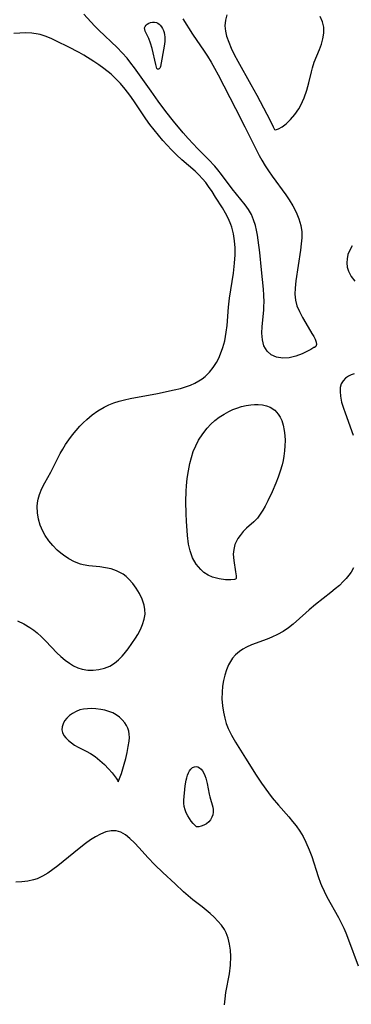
# Model space of a CAD drawing. Header units: inches. Extents: x 1073367 to 1082519, y 1569854 to 1574957.
# Tile 63 of 256: x 1075633 to 1075718, y 1572804 to 1573056. Entities that reach past the tile are written whole.
import ezdxf

# ---------------------------------------------------------------- set-up
doc = ezdxf.new("R2010")
doc.units = ezdxf.units.IN
doc.header["$MEASUREMENT"] = 0
doc.layers.add('CGG_CurvaNivelLidar_v1', color=7, linetype='Continuous', lineweight=30, true_color=0x008008)

msp = doc.modelspace()

# ---------------------------------------------------------------- linework, layer by layer
at = {"layer": 'CGG_CurvaNivelLidar_v1'}
for points in [[(1075675.0345, 1573056.0099, 67), (1075677.4714, 1573052.1067, 67), (1075680.512, 1573047.6998, 67), (1075681.3363, 1573046.4529, 67), (1075682.2796, 1573044.9283, 67), (1075683.1775, 1573043.3677, 67), (1075684.0965, 1573041.6598, 67), (1075688.549, 1573033.0814, 67), (1075690.9601, 1573028.3767, 67), (1075694.6191, 1573021.0029, 67), (1075695.2827, 1573019.7794, 67), (1075696.1057, 1573018.4078, 67), (1075696.9833, 1573017.0679, 67), (1075697.9, 1573015.7527, 67), (1075701.4049, 1573010.9301, 67), (1075702.2812, 1573009.6382, 67), (1075703.2209, 1573008.1256, 67), (1075704.091, 1573006.5, 67), (1075704.7965, 1573004.8358, 67), (1075705.2811, 1573003.1252, 67), (1075705.4925, 1573001.4478, 67), (1075705.5073, 1572999.9117, 67), (1075705.404, 1572998.3525, 67), (1075705.2239, 1572996.7753, 67), (1075704.0205, 1572988.877, 67), (1075703.8066, 1572987.0088, 67), (1075703.7412, 1572985.4647, 67), (1075703.8704, 1572983.9669, 67), (1075704.2687, 1572982.5146, 67), (1075704.8993, 1572981.0177, 67), (1075705.6834, 1572979.5164, 67), (1075706.5232, 1572978.08, 67), (1075708.1193, 1572975.4648, 67), (1075708.5701, 1572974.6731, 67), (1075708.9272, 1572973.9635, 67), (1075709.2184, 1572973.1816, 67), (1075709.2904, 1572972.5687, 67), (1075709.1294, 1572972.1058, 67), (1075708.8128, 1572971.8586, 67), (1075708.5, 1572971.8191, 67), (1075708.3293, 1572971.6744, 67), (1075707.8136, 1572971.3519, 67), (1075707.0133, 1572970.9109, 67), (1075705.5906, 1572970.2385, 67), (1075704.0206, 1572969.6511, 67), (1075702.3275, 1572969.2281, 67), (1075700.6239, 1572969.0994, 67), (1075699.0778, 1572969.3555, 67), (1075697.7133, 1572969.979, 67), (1075696.6145, 1572970.9227, 67), (1075695.796, 1572972.256, 67), (1075695.4119, 1572973.7805, 67), (1075695.3152, 1572975.4704, 67), (1075695.3802, 1572977.2302, 67), (1075695.7687, 1572981.3598, 67), (1075695.8361, 1572982.4037, 67), (1075695.8682, 1572983.4534, 67), (1075695.8267, 1572985.2438, 67), (1075695.7054, 1572986.8143, 67), (1075695.1653, 1572991.7678, 67), (1075694.7443, 1572996.1855, 67), (1075694.3789, 1572999.3384, 67), (1075694.1785, 1573000.6247, 67), (1075693.9333, 1573001.8878, 67), (1075693.6291, 1573003.1215, 67), (1075693.1719, 1573004.5402, 67), (1075692.6018, 1573005.8948, 67), (1075691.9072, 1573007.1702, 67), (1075691.0379, 1573008.4173, 67), (1075687.6755, 1573012.4863, 67), (1075684.9053, 1573016.1913, 67), (1075684.0011, 1573017.3604, 67), (1075683.2063, 1573018.321, 67), (1075681.629, 1573020.005, 67), (1075678.7873, 1573022.8189, 67), (1075677.664, 1573023.975, 67), (1075676.3788, 1573025.3858, 67), (1075675.1253, 1573026.8385, 67), (1075672.6587, 1573029.8472, 67), (1075670.7098, 1573032.326, 67), (1075668.7255, 1573034.947, 67), (1075666.8768, 1573037.4911, 67), (1075662.6626, 1573043.433, 67), (1075661.7227, 1573044.6913, 67), (1075660.7462, 1573045.9146, 67), (1075659.4998, 1573047.3244, 67), (1075658.1881, 1573048.6717, 67), (1075653.5239, 1573053.121, 67), (1075652.4261, 1573054.2539, 67), (1075649.6945, 1573057.2314, 67)], [(1075686.3537, 1573057.0457, 67.5), (1075685.9439, 1573055.6531, 67.5), (1075685.8144, 1573054.207, 67.5), (1075685.9489, 1573052.8997, 67.5), (1075686.2686, 1573051.5725, 67.5), (1075686.79, 1573050.0341, 67.5), (1075687.4415, 1573048.4783, 67.5), (1075688.2003, 1573046.9194, 67.5), (1075689.1442, 1573045.1827, 67.5), (1075692.4876, 1573039.2431, 67.5), (1075694.0307, 1573036.4301, 67.5), (1075697.383, 1573029.997, 67.5), (1075698.1991, 1573028.3733, 67.5), (1075698.4511, 1573027.8376, 67.5), (1075698.5, 1573027.6656, 67.5), (1075698.8277, 1573027.6239, 67.5), (1075699.5312, 1573027.8585, 67.5), (1075700.4988, 1573028.3807, 67.5), (1075701.5586, 1573029.1628, 67.5), (1075702.6715, 1573030.2094, 67.5), (1075703.7657, 1573031.49, 67.5), (1075704.7718, 1573032.9686, 67.5), (1075705.273, 1573033.8692, 67.5), (1075706.1135, 1573035.7594, 67.5), (1075706.7755, 1573037.7146, 67.5), (1075707.302, 1573039.6425, 67.5), (1075707.9872, 1573042.4784, 67.5), (1075708.2635, 1573043.4801, 67.5), (1075708.7264, 1573044.8824, 67.5), (1075710.057, 1573048.1974, 67.5), (1075710.5581, 1573049.5422, 67.5), (1075710.9424, 1573050.8873, 67.5), (1075711.1642, 1573052.3788, 67.5), (1075711.1364, 1573053.8548, 67.5), (1075710.8368, 1573055.2598, 67.5), (1075710.2723, 1573056.5868, 67.5)], [(1075632.6704, 1572901.8452, 67.5), (1075634.2884, 1572901.04, 67.5), (1075635.8371, 1572900.133, 67.5), (1075636.805, 1572899.4568, 67.5), (1075637.7297, 1572898.7192, 67.5), (1075638.8496, 1572897.7035, 67.5), (1075639.9219, 1572896.6292, 67.5), (1075642.7668, 1572893.6474, 67.5), (1075643.8014, 1572892.6702, 67.5), (1075644.8747, 1572891.7662, 67.5), (1075645.9899, 1572890.9576, 67.5), (1075647.04, 1572890.3282, 67.5), (1075648.1246, 1572889.8156, 67.5), (1075649.2411, 1572889.4409, 67.5), (1075650.6585, 1572889.1919, 67.5), (1075652.0949, 1572889.1602, 67.5), (1075653.5236, 1572889.3258, 67.5), (1075654.9366, 1572889.6862, 67.5), (1075656.2829, 1572890.2368, 67.5), (1075657.5279, 1572890.9851, 67.5), (1075658.5438, 1572891.836, 67.5), (1075659.4783, 1572892.8158, 67.5), (1075659.984, 1572893.4114, 67.5), (1075660.9905, 1572894.6799, 67.5), (1075661.9635, 1572896.0085, 67.5), (1075662.8816, 1572897.3798, 67.5), (1075663.4781, 1572898.36, 67.5), (1075664.166, 1572899.6374, 67.5), (1075664.7341, 1572900.9288, 67.5), (1075665.1418, 1572902.2309, 67.5), (1075665.3391, 1572903.5413, 67.5), (1075665.3042, 1572904.7037, 67.5), (1075665.0952, 1572905.8632, 67.5), (1075664.5983, 1572907.3878, 67.5), (1075663.8983, 1572908.869, 67.5), (1075663.1038, 1572910.1749, 67.5), (1075662.1906, 1572911.4011, 67.5), (1075661.1742, 1572912.5228, 67.5), (1075660.4731, 1572913.1687, 67.5), (1075659.722, 1572913.7442, 67.5), (1075658.8891, 1572914.2489, 67.5), (1075658.0018, 1572914.6658, 67.5), (1075656.6384, 1572915.124, 67.5), (1075655.2148, 1572915.4318, 67.5), (1075653.7846, 1572915.6197, 67.5), (1075650.9012, 1572915.9255, 67.5), (1075649.4795, 1572916.191, 67.5), (1075648.8011, 1572916.3772, 67.5), (1075647.2718, 1572916.9579, 67.5), (1075645.8048, 1572917.7201, 67.5), (1075644.4123, 1572918.637, 67.5), (1075643.7422, 1572919.1541, 67.5), (1075642.8132, 1572919.9675, 67.5), (1075641.6874, 1572921.1203, 67.5), (1075640.6705, 1572922.3563, 67.5), (1075639.7808, 1572923.661, 67.5), (1075639.1396, 1572924.8091, 67.5), (1075638.4922, 1572926.3156, 67.5), (1075638.0252, 1572927.8879, 67.5), (1075637.7496, 1572929.4977, 67.5), (1075637.6924, 1572931.12, 67.5), (1075637.7749, 1572932.0702, 67.5), (1075637.9418, 1572933.0114, 67.5), (1075638.2653, 1572934.1717, 67.5), (1075638.916, 1572935.7559, 67.5), (1075639.6391, 1572937.1422, 67.5), (1075641.1966, 1572939.9167, 67.5), (1075642.9852, 1572943.5207, 67.5), (1075643.6075, 1572944.6806, 67.5), (1075644.2721, 1572945.8262, 67.5), (1075644.976, 1572946.9526, 67.5), (1075645.829, 1572948.2127, 67.5), (1075646.729, 1572949.4317, 67.5), (1075647.6762, 1572950.5991, 67.5), (1075648.6737, 1572951.7015, 67.5), (1075649.511, 1572952.5361, 67.5), (1075650.4271, 1572953.3988, 67.5), (1075651.8105, 1572954.5756, 67.5), (1075653.2821, 1572955.6474, 67.5), (1075654.8531, 1572956.5758, 67.5), (1075656.0907, 1572957.1507, 67.5), (1075657.3806, 1572957.6383, 67.5), (1075658.7119, 1572958.0535, 67.5), (1075660.1046, 1572958.4165, 67.5), (1075661.5225, 1572958.7337, 67.5), (1075668.5124, 1572960.0358, 67.5), (1075672.8437, 1572960.9562, 67.5), (1075674.4105, 1572961.3481, 67.5), (1075675.9333, 1572961.811, 67.5), (1075677.0236, 1572962.221, 67.5), (1075678.0719, 1572962.699, 67.5), (1075679.1622, 1572963.3106, 67.5), (1075679.9647, 1572963.8528, 67.5), (1075680.721, 1572964.4515, 67.5), (1075681.827, 1572965.5214, 67.5), (1075682.8078, 1572966.7126, 67.5), (1075683.6603, 1572968.0091, 67.5), (1075684.227, 1572969.0741, 67.5), (1075684.722, 1572970.1849, 67.5), (1075685.315, 1572971.8261, 67.5), (1075685.7732, 1572973.5269, 67.5), (1075685.9885, 1572974.6223, 67.5), (1075686.1597, 1572975.734, 67.5), (1075686.3676, 1572977.4712, 67.5), (1075686.7769, 1572982.1608, 67.5), (1075687.022, 1572984.4592, 67.5), (1075688.0177, 1572990.8921, 67.5), (1075688.3171, 1572993.4074, 67.5), (1075688.4333, 1572995.5331, 67.5), (1075688.4221, 1572997.3809, 67.5), (1075688.2942, 1572999.2013, 67.5), (1075688.0284, 1573000.9803, 67.5), (1075687.5914, 1573002.7004, 67.5), (1075687.3606, 1573003.3628, 67.5), (1075686.7288, 1573004.81, 67.5), (1075685.981, 1573006.2178, 67.5), (1075685.1616, 1573007.6042, 67.5), (1075683.4451, 1573010.3789, 67.5), (1075682.5614, 1573011.7625, 67.5), (1075681.634, 1573013.1148, 67.5), (1075680.8919, 1573014.0975, 67.5), (1075680.1015, 1573015.0406, 67.5), (1075679.1585, 1573016.0363, 67.5), (1075678.1602, 1573016.9814, 67.5), (1075674.7659, 1573019.899, 67.5), (1075673.4239, 1573021.1516, 67.5), (1075672.1243, 1573022.4654, 67.5), (1075669.9228, 1573024.8947, 67.5), (1075667.6571, 1573027.6195, 67.5), (1075666.5995, 1573028.9826, 67.5), (1075665.5857, 1573030.376, 67.5), (1075662.4709, 1573035.0218, 67.5), (1075661.4128, 1573036.508, 67.5), (1075660.2752, 1573038.0002, 67.5), (1075659.076, 1573039.431, 67.5), (1075657.7943, 1573040.7761, 67.5), (1075656.641, 1573041.8273, 67.5), (1075654.8188, 1573043.2968, 67.5), (1075653.5262, 1573044.2291, 67.5), (1075652.1982, 1573045.118, 67.5), (1075649.6435, 1573046.6925, 67.5), (1075648.4291, 1573047.3846, 67.5), (1075645.6767, 1573048.8263, 67.5), (1075642.8573, 1573050.2397, 67.5), (1075641.418, 1573050.9211, 67.5), (1075639.974, 1573051.5194, 67.5), (1075638.5117, 1573051.9879, 67.5), (1075637.9781, 1573052.1145, 67.5), (1075636.3746, 1573052.3451, 67.5), (1075634.8259, 1573052.4068, 67.5), (1075633.2583, 1573052.3624, 67.5), (1075631.6839, 1573052.2511, 67.5)], [(1075718.4432, 1572997.9157, 67.5), (1075717.8156, 1572996.7899, 67.5), (1075717.3564, 1572995.6198, 67.5), (1075717.1148, 1572994.5709, 67.5), (1075717.0451, 1572993.5146, 67.5), (1075717.1687, 1572992.4452, 67.5), (1075717.4777, 1572991.399, 67.5), (1075718.1544, 1572990.0536, 67.5), (1075719.0773, 1572988.7937, 67.5)], [(1075718.9586, 1572965.0735, 67.5), (1075718.2003, 1572964.8291, 67.5), (1075717.501, 1572964.4978, 67.5), (1075716.727, 1572963.9652, 67.5), (1075716.0964, 1572963.3101, 67.5), (1075715.6431, 1572962.5362, 67.5), (1075715.3842, 1572961.5906, 67.5), (1075715.3244, 1572960.5405, 67.5), (1075715.4256, 1572959.4114, 67.5), (1075715.7426, 1572957.8693, 67.5), (1075716.2092, 1572956.2604, 67.5), (1075716.6031, 1572955.0828, 67.5), (1075718.7122, 1572949.3619, 67.5)], [(1075718.8062, 1572915.3738, 67.5), (1075718.1893, 1572914.3198, 67.5), (1075717.5926, 1572913.4858, 67.5), (1075716.9027, 1572912.6594, 67.5), (1075716.1549, 1572911.8667, 67.5), (1075715.1524, 1572910.9106, 67.5), (1075714.0951, 1572909.9867, 67.5), (1075712.9989, 1572909.0859, 67.5), (1075709.0055, 1572905.9707, 67.5), (1075707.4059, 1572904.6741, 67.5), (1075706.526, 1572903.9161, 67.5), (1075703.3036, 1572901.0142, 67.5), (1075702.0763, 1572900.0288, 67.5), (1075700.7304, 1572899.1154, 67.5), (1075699.3145, 1572898.3095, 67.5), (1075697.8448, 1572897.6068, 67.5), (1075696.6399, 1572897.1142, 67.5), (1075692.6466, 1572895.638, 67.5), (1075691.3318, 1572895.0618, 67.5), (1075690.3956, 1572894.5632, 67.5), (1075689.5261, 1572893.9883, 67.5), (1075688.5213, 1572893.1038, 67.5), (1075687.8071, 1572892.2612, 67.5), (1075687.257, 1572891.432, 67.5), (1075686.7815, 1572890.5421, 67.5), (1075686.2461, 1572889.2695, 67.5), (1075685.8152, 1572887.9275, 67.5), (1075685.4789, 1572886.5341, 67.5), (1075685.229, 1572885.0635, 67.5), (1075685.0828, 1572883.5667, 67.5), (1075685.0547, 1572881.8092, 67.5), (1075685.1761, 1572880.0493, 67.5), (1075685.416, 1572878.4513, 67.5), (1075685.7687, 1572876.8769, 67.5), (1075686.1631, 1572875.5403, 67.5), (1075686.6536, 1572874.2405, 67.5), (1075687.0546, 1572873.3701, 67.5), (1075687.4969, 1572872.5141, 67.5), (1075688.5024, 1572870.7602, 67.5), (1075691.1129, 1572866.6502, 67.5), (1075692.9433, 1572863.6503, 67.5), (1075693.6698, 1572862.5113, 67.5), (1075695.1878, 1572860.2635, 67.5), (1075697.0141, 1572857.74, 67.5), (1075697.9638, 1572856.5093, 67.5), (1075699.5511, 1572854.5943, 67.5), (1075702.219, 1572851.5845, 67.5), (1075703.1719, 1572850.463, 67.5), (1075704.0743, 1572849.3088, 67.5), (1075705, 1572847.9647, 67.5), (1075705.84, 1572846.5671, 67.5), (1075706.5974, 1572845.1238, 67.5), (1075707.4559, 1572843.1857, 67.5), (1075708.087, 1572841.4435, 67.5), (1075709.6829, 1572836.3474, 67.5), (1075710.2812, 1572834.6747, 67.5), (1075710.5494, 1572834.0103, 67.5), (1075711.2176, 1572832.5439, 67.5), (1075711.9566, 1572831.1057, 67.5), (1075714.94, 1572825.8067, 67.5), (1075715.6369, 1572824.4852, 67.5), (1075716.2838, 1572823.141, 67.5), (1075716.8231, 1572821.8845, 67.5), (1075717.5265, 1572820.097, 67.5), (1075719.9467, 1572813.4651, 67.5)], [(1075685.6895, 1572803.4863, 67.5), (1075685.8462, 1572805.0493, 67.5), (1075686.08, 1572806.6067, 67.5), (1075686.9634, 1572811.4546, 67.5), (1075687.2412, 1572813.6703, 67.5), (1075687.3131, 1572815.8547, 67.5), (1075687.2279, 1572817.4552, 67.5), (1075687.0124, 1572819.0179, 67.5), (1075686.6462, 1572820.5244, 67.5), (1075686.0989, 1572821.9529, 67.5), (1075685.684, 1572822.7385, 67.5), (1075684.9245, 1572823.8706, 67.5), (1075684.0398, 1572824.9353, 67.5), (1075683.0584, 1572825.9441, 67.5), (1075682.0032, 1572826.9059, 67.5), (1075679.9623, 1572828.5635, 67.5), (1075677.6344, 1572830.3536, 67.5), (1075676.3908, 1572831.3744, 67.5), (1075675.2274, 1572832.4348, 67.5), (1075673.0696, 1572834.4597, 67.5), (1075669.8977, 1572837.3553, 67.5), (1075667.8559, 1572839.3081, 67.5), (1075666.048, 1572841.1756, 67.5), (1075663.8499, 1572843.6686, 67.5), (1075662.6654, 1572844.9488, 67.5), (1075661.4604, 1572846.1019, 67.5), (1075660.3306, 1572846.9902, 67.5), (1075659.1624, 1572847.6613, 67.5), (1075657.944, 1572848.0421, 67.5), (1075656.6291, 1572848.0685, 67.5), (1075655.2712, 1572847.7738, 67.5), (1075653.8933, 1572847.2206, 67.5), (1075652.6353, 1572846.5331, 67.5), (1075651.3774, 1572845.7131, 67.5), (1075650.1186, 1572844.7972, 67.5), (1075648.4761, 1572843.5105, 67.5), (1075643.0114, 1572839.0753, 67.5), (1075641.7235, 1572838.1021, 67.5), (1075640.4195, 1572837.203, 67.5), (1075639.0875, 1572836.415, 67.5), (1075637.7143, 1572835.782, 67.5), (1075636.8029, 1572835.4748, 67.5), (1075635.3119, 1572835.1271, 67.5), (1075633.7948, 1572834.9399, 67.5), (1075632.2733, 1572834.9106, 67.5)]]:
    msp.add_polyline3d(points, dxfattribs=at)
for points in [[(1075668.5, 1573043.1399, 66.5), (1075668.4088, 1573043.341, 66.5), (1075668.131, 1573044.3263, 66.5), (1075667.1401, 1573048.3892, 66.5), (1075666.7549, 1573049.8007, 66.5), (1075666.3437, 1573050.9897, 66.5), (1075666.103, 1573051.5383, 66.5), (1075665.4011, 1573052.895, 66.5), (1075665.2664, 1573053.2982, 66.5), (1075665.2441, 1573053.6802, 66.5), (1075665.365, 1573054.0384, 66.5), (1075665.6052, 1573054.3677, 66.5), (1075665.9341, 1573054.6593, 66.5), (1075666.3287, 1573054.9004, 66.5), (1075666.7718, 1573055.0733, 66.5), (1075667.2592, 1573055.1608, 66.5), (1075667.7598, 1573055.1543, 66.5), (1075668.2511, 1573055.0474, 66.5), (1075668.6064, 1573054.8923, 66.5), (1075668.9376, 1573054.6787, 66.5), (1075669.2381, 1573054.4122, 66.5), (1075669.5717, 1573053.9992, 66.5), (1075669.8496, 1573053.5248, 66.5), (1075670.0671, 1573053.0287, 66.5), (1075670.2394, 1573052.5024, 66.5), (1075670.3652, 1573051.9543, 66.5), (1075670.4395, 1573051.3906, 66.5), (1075670.4576, 1573050.796, 66.5), (1075670.4274, 1573050.1939, 66.5), (1075670.2719, 1573048.9799, 66.5), (1075669.2886, 1573043.8503, 66.5), (1075669.218, 1573043.5741, 66.5), (1075669.1146, 1573043.3598, 66.5), (1075668.9772, 1573043.2113, 66.5), (1075668.8223, 1573043.1207, 66.5), (1075668.674, 1573043.0875, 66.5)], [(1075688.5, 1572912.4941, 67), (1075688.249, 1572912.3999, 67), (1075687.3644, 1572912.323, 67), (1075686.0126, 1572912.3594, 67), (1075684.3766, 1572912.5741, 67), (1075682.6415, 1572913.0313, 67), (1075681.5666, 1572913.4865, 67), (1075680.4376, 1572914.2039, 67), (1075679.6087, 1572914.9374, 67), (1075678.4508, 1572916.3621, 67), (1075677.5349, 1572917.9965, 67), (1075676.8808, 1572919.7363, 67), (1075676.5049, 1572921.4774, 67), (1075676.2475, 1572923.6498, 67), (1075675.9705, 1572927.365, 67), (1075675.8737, 1572929.2182, 67), (1075675.8144, 1572932.3903, 67), (1075675.8853, 1572935.0356, 67), (1075675.9691, 1572936.3662, 67), (1075676.168, 1572938.2983, 67), (1075676.4533, 1572940.2106, 67), (1075676.8229, 1572942.0942, 67), (1075677.2171, 1572943.6694, 67), (1075677.7047, 1572945.1583, 67), (1075678.3385, 1572946.6587, 67), (1075679.0927, 1572948.0994, 67), (1075680.1259, 1572949.7089, 67), (1075681.3035, 1572951.209, 67), (1075682.2367, 1572952.2069, 67), (1075683.2422, 1572953.1252, 67), (1075684.3871, 1572954.0014, 67), (1075685.5969, 1572954.7805, 67), (1075686.8554, 1572955.4663, 67), (1075687.8686, 1572955.9371, 67), (1075688.9001, 1572956.3407, 67), (1075690.0883, 1572956.7077, 67), (1075691.2831, 1572956.9782, 67), (1075692.4712, 1572957.1521, 67), (1075693.4115, 1572957.2199, 67), (1075694.3306, 1572957.2247, 67), (1075695.4418, 1572957.1383, 67), (1075696.489, 1572956.9281, 67), (1075697.4529, 1572956.5636, 67), (1075698.5768, 1572955.8036, 67), (1075699.5058, 1572954.7718, 67), (1075699.987, 1572953.9995, 67), (1075700.3829, 1572953.1513, 67), (1075700.7832, 1572951.9111, 67), (1075701.0475, 1572950.5832, 67), (1075701.1839, 1572949.3149, 67), (1075701.2337, 1572948.0083, 67), (1075701.2075, 1572946.6757, 67), (1075701.1133, 1572945.3598, 67), (1075700.946, 1572944.0384, 67), (1075700.7357, 1572942.8915, 67), (1075700.4663, 1572941.7508, 67), (1075700.0037, 1572940.1861, 67), (1075699.4603, 1572938.6411, 67), (1075698.8596, 1572937.1167, 67), (1075697.8927, 1572934.8774, 67), (1075696.7816, 1572932.5356, 67), (1075696.1085, 1572931.2381, 67), (1075695.499, 1572930.1443, 67), (1075694.8539, 1572929.1114, 67), (1075694.1474, 1572928.16, 67), (1075693.2734, 1572927.2176, 67), (1075691.3683, 1572925.5277, 67), (1075690.5006, 1572924.6764, 67), (1075689.6897, 1572923.7264, 67), (1075689.1486, 1572922.9502, 67), (1075688.3894, 1572921.3695, 67), (1075688.0818, 1572920.1313, 67), (1075687.9739, 1572918.8685, 67), (1075688.0761, 1572917.2485, 67), (1075688.5494, 1572914.4205, 67), (1075688.6843, 1572913.3778, 67), (1075688.6688, 1572912.7347, 67), (1075688.5911, 1572912.5367, 67)], [(1075658.5, 1572860.5697, 67.5), (1075659.2927, 1572862.7482, 67.5), (1075660.0111, 1572865.0798, 67.5), (1075660.4064, 1572866.5904, 67.5), (1075660.7596, 1572868.1323, 67.5), (1075661.0488, 1572869.6283, 67.5), (1075661.2506, 1572871.0006, 67.5), (1075661.329, 1572871.9613, 67.5), (1075661.3088, 1572872.7941, 67.5), (1075661.1798, 1572873.5877, 67.5), (1075660.9318, 1572874.3129, 67.5), (1075660.5783, 1572875.0059, 67.5), (1075660.1407, 1572875.6669, 67.5), (1075659.5068, 1572876.434, 67.5), (1075658.78, 1572877.1315, 67.5), (1075657.962, 1572877.736, 67.5), (1075657.0633, 1572878.2225, 67.5), (1075656.096, 1572878.6095, 67.5), (1075655.0808, 1572878.91, 67.5), (1075654.0338, 1572879.1288, 67.5), (1075652.7444, 1572879.2881, 67.5), (1075651.6779, 1572879.345, 67.5), (1075650.6227, 1572879.3283, 67.5), (1075649.5929, 1572879.2203, 67.5), (1075648.6048, 1572878.9955, 67.5), (1075647.6615, 1572878.6257, 67.5), (1075646.7868, 1572878.1344, 67.5), (1075645.9923, 1572877.5471, 67.5), (1075645.2973, 1572876.8811, 67.5), (1075644.7474, 1572876.181, 67.5), (1075644.3311, 1572875.4421, 67.5), (1075644.0746, 1572874.6855, 67.5), (1075644.0176, 1572873.9304, 67.5), (1075644.1904, 1572873.2021, 67.5), (1075644.5565, 1572872.4969, 67.5), (1075645.0743, 1572871.8193, 67.5), (1075645.7123, 1572871.175, 67.5), (1075646.4683, 1572870.5545, 67.5), (1075647.303, 1572869.9774, 67.5), (1075648.1984, 1572869.4458, 67.5), (1075650.2399, 1572868.4274, 67.5), (1075651.3792, 1572867.8119, 67.5), (1075652.5776, 1572867.0376, 67.5), (1075653.7915, 1572866.0845, 67.5), (1075654.942, 1572865.0287, 67.5), (1075655.9897, 1572863.9408, 67.5), (1075656.8961, 1572862.8916, 67.5), (1075657.9306, 1572861.5203, 67.5), (1075658.438, 1572860.7291, 67.5)], [(1075678.5, 1572849.0573, 67), (1075677.6922, 1572849.9323, 67), (1075677.1961, 1572850.5505, 67), (1075676.7454, 1572851.1764, 67), (1075676.3082, 1572851.8693, 67), (1075675.9187, 1572852.6111, 67), (1075675.6116, 1572853.3839, 67), (1075675.3986, 1572854.2558, 67), (1075675.3098, 1572855.1057, 67), (1075675.32, 1572855.8942, 67), (1075675.6556, 1572859.5655, 67), (1075675.8829, 1572860.9932, 67), (1075676.0394, 1572861.6507, 67), (1075676.2321, 1572862.2765, 67), (1075676.4647, 1572862.859, 67), (1075676.7435, 1572863.383, 67), (1075677.1151, 1572863.8754, 67), (1075677.5439, 1572864.2465, 67), (1075677.9891, 1572864.4579, 67), (1075678.4541, 1572864.516, 67), (1075678.9022, 1572864.4116, 67), (1075679.3317, 1572864.1684, 67), (1075679.7235, 1572863.8131, 67), (1075680.075, 1572863.3653, 67), (1075680.393, 1572862.8204, 67), (1075680.6667, 1572862.2151, 67), (1075680.9009, 1572861.5656, 67), (1075681.0977, 1572860.8843, 67), (1075681.2546, 1572860.2032, 67), (1075681.7748, 1572857.4126, 67), (1075681.9347, 1572856.728, 67), (1075682.7062, 1572854.1198, 67), (1075682.8272, 1572853.4825, 67), (1075682.8403, 1572852.8388, 67), (1075682.7214, 1572852.166, 67), (1075682.4806, 1572851.4981, 67), (1075682.1288, 1572850.869, 67), (1075681.6776, 1572850.3113, 67), (1075681.1414, 1572849.8545, 67), (1075680.4368, 1572849.4664, 67), (1075679.7319, 1572849.2194, 67), (1075679.1158, 1572849.0853, 67), (1075678.6763, 1572849.0383, 67)]]:
    msp.add_polyline3d(points, close=True, dxfattribs=at)

doc.saveas('drawing.dxf')
